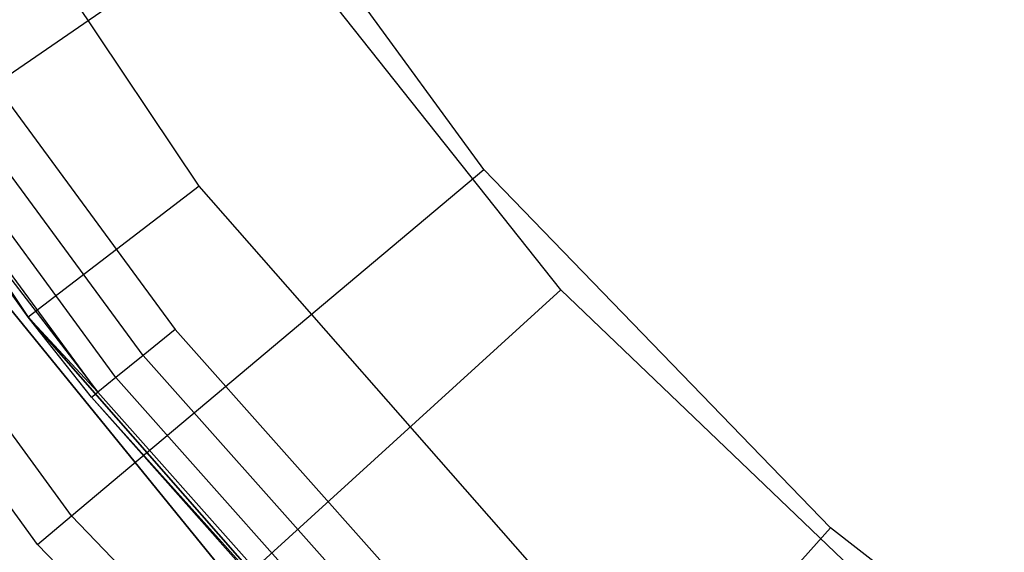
# Model space of a CAD drawing. Extents: x -91 to 92, y -91 to 92.
# Tile 67 of 256: x -29.49 to -20.35, y -24.49 to -19.55. Entities that reach past the tile are written whole.
import ezdxf

# ---------------------------------------------------------------- set-up
doc = ezdxf.new("R2010")
doc.units = 0
doc.header["$LTSCALE"] = 25.4
doc.layers.get('0').update_dxf_attribs({"linetype": 'CONTINUOUS'})

# ---------------------------------------------------------------- blocks, each defined once
blk = doc.blocks.new('NL2500012258_STL_2')
at = {"color": 0}
for p, q in [((67.0589, -21.3667, 177.5), (64.3333, -17.6235, 177.5)), ((67.0589, -21.3667, 177.5), (64.3333, -17.6235, 177.5)), ((64.416, -21.5197, 147.1823), (61.8471, -17.675, 147.1823)), ((64.416, -21.5197, 147.1823), (61.8471, -17.675, 147.1823)), ((60.115, -18.675, 153.1145), (62.8293, -22.7372, 153.1145)), ((60.115, -18.675, 153.1145), (62.8293, -22.7372, 153.1145)), ((60.115, -18.675, 149.1823), (62.8293, -22.7372, 149.1823)), ((62.8293, -22.7372, 152.8822), (60.115, -18.675, 152.8822)), ((62.8293, -22.7372, 152.8822), (60.115, -18.675, 152.8822)), ((60.115, -18.675, 149.1823), (62.8293, -22.7372, 149.1823)), ((64.9447, -18.9141, 179), (60.0039, -22.3092, 173.0052)), ((64.9447, -18.9141, 179), (60.0039, -22.3092, 173.0052)), ((67.7756, -22.4848, 179), (64.9447, -18.9141, 179)), ((67.7756, -22.4848, 179), (64.9447, -18.9141, 179)), ((62.1781, -20.1063, 164.1823), (64.1939, -22.8537, 164.1823)), ((62.1781, -20.1063, 164.1823), (64.1939, -22.8537, 164.1823)), ((63.2317, -24.5849, 172.4995), (60.0954, -20.2778, 172.4995)), ((63.2317, -24.5849, 172.4995), (60.0954, -20.2778, 172.4995)), ((63.8963, -23.0943, 164.1061), (61.8593, -20.318, 164.1061)), ((63.8963, -23.0943, 164.1061), (61.8593, -20.318, 164.1061)), ((62.9177, -24.8489, 149), (59.7478, -20.4955, 149)), ((62.9177, -24.8489, 149), (59.7478, -20.4955, 149)), ((63.6441, -23.2983, 163.8894), (61.589, -20.4974, 163.8894)), ((63.6441, -23.2983, 163.8894), (61.589, -20.4974, 163.8894)), ((63.4755, -23.4346, 163.5649), (61.4084, -20.6173, 163.5649)), ((63.4755, -23.4346, 163.5649), (61.4084, -20.6173, 163.5649)), ((62.8293, -22.7372, 153.1145), (61.345, -20.6594, 163.1823)), ((62.8293, -22.7372, 153.1145), (61.345, -20.6594, 163.1823)), ((62.8293, -22.7372, 163.1823), (61.345, -20.6594, 163.1823)), ((61.345, -20.6594, 163.1823), (63.4755, -23.4346, 163.5649)), ((61.345, -20.6594, 163.1823), (63.4755, -23.4346, 163.5649)), ((62.8293, -22.7372, 163.1823), (61.345, -20.6594, 163.1823)), ((63.2317, -24.5849, 172.4995), (67.0589, -21.3667, 177.5)), ((63.2317, -24.5849, 172.4995), (67.0589, -21.3667, 177.5)), ((70.2789, -24.6941, 177.5), (67.0589, -21.3667, 177.5)), ((70.2789, -24.6941, 177.5), (67.0589, -21.3667, 177.5)), ((64.416, -21.5197, 147.1823), (62.8293, -22.7372, 149.1823)), ((64.416, -21.5197, 147.1823), (62.8293, -22.7372, 149.1823)), ((67.4648, -24.9962, 147.1823), (64.416, -21.5197, 147.1823)), ((67.4648, -24.9962, 147.1823), (64.416, -21.5197, 147.1823)), ((61.8247, -21.6316, 183), (65.0547, -25.6019, 183)), ((65.0547, -25.6019, 185), (61.8247, -21.6316, 185)), ((65.0547, -25.6019, 185), (61.8247, -21.6316, 185)), ((61.8247, -21.6316, 183), (65.0547, -25.6019, 183)), ((67.7756, -22.4848, 179), (63.3432, -26.521, 173.0052)), ((67.7756, -22.4848, 179), (63.3432, -26.521, 173.0052)), ((71.0664, -25.6368, 179), (67.7756, -22.4848, 179)), ((71.0664, -25.6368, 179), (67.7756, -22.4848, 179)), ((63.4163, -23.4824, 163.1823), (62.8293, -22.7372, 153.1145)), ((62.8293, -22.7372, 153.1145), (66.0506, -26.4104, 153.1145)), ((62.8293, -22.7372, 153.1145), (62.8293, -22.7372, 163.1823)), ((62.8293, -22.7372, 153.1145), (62.8293, -22.7372, 163.1823)), ((63.4163, -23.4824, 163.1823), (62.8293, -22.7372, 153.1145)), ((63.4163, -23.4824, 163.1823), (62.8293, -22.7372, 163.1823)), ((62.8293, -22.7372, 153.1145), (66.0506, -26.4104, 153.1145)), ((62.8293, -22.7372, 163.1823), (63.4755, -23.4346, 163.5649)), ((63.4163, -23.4824, 163.1823), (62.8293, -22.7372, 163.1823)), ((62.8293, -22.7372, 163.1823), (63.4755, -23.4346, 163.5649)), ((62.8293, -22.7372, 149.1823), (62.8293, -22.7372, 152.8822)), ((62.8293, -22.7372, 149.1823), (66.0506, -26.4104, 149.1823)), ((66.0506, -26.4104, 152.8822), (62.8293, -22.7372, 152.8822)), ((62.8293, -22.7372, 149.1823), (62.8293, -22.7372, 152.8822)), ((66.0506, -26.4104, 152.8822), (62.8293, -22.7372, 152.8822)), ((62.8293, -22.7372, 149.1823), (66.0506, -26.4104, 149.1823)), ((64.1939, -22.8537, 164.1823), (63.8963, -23.0943, 164.1061)), ((64.1939, -22.8537, 164.1823), (63.8963, -23.0943, 164.1061)), ((64.1939, -22.8537, 164.1823), (66.4582, -25.4003, 164.1823)), ((64.1939, -22.8537, 164.1823), (66.4582, -25.4003, 164.1823)), ((63.8963, -23.0943, 164.1061), (63.6441, -23.2983, 163.8894)), ((63.8963, -23.0943, 164.1061), (63.6441, -23.2983, 163.8894)), ((66.1844, -25.6677, 164.1061), (63.8963, -23.0943, 164.1061)), ((66.1844, -25.6677, 164.1061), (63.8963, -23.0943, 164.1061)), ((63.6441, -23.2983, 163.8894), (63.4755, -23.4346, 163.5649)), ((63.6441, -23.2983, 163.8894), (63.4755, -23.4346, 163.5649)), ((65.9524, -25.8944, 163.8894), (63.6441, -23.2983, 163.8894)), ((65.9524, -25.8944, 163.8894), (63.6441, -23.2983, 163.8894)), ((63.4163, -23.4824, 163.1823), (63.4755, -23.4346, 163.5649)), ((63.4163, -23.4824, 163.1823), (63.4755, -23.4346, 163.5649)), ((65.7429, -26.099, 163.1823), (63.4163, -23.4824, 163.1823)), ((63.4163, -23.4824, 163.1823), (66.0506, -26.4104, 153.1145)), ((63.4163, -23.4824, 163.1823), (66.0506, -26.4104, 153.1145)), ((65.7429, -26.099, 163.1823), (63.4163, -23.4824, 163.1823)), ((65.7973, -26.0458, 163.5649), (63.4755, -23.4346, 163.5649)), ((65.7973, -26.0458, 163.5649), (63.4755, -23.4346, 163.5649)), ((62.9177, -24.8489, 149), (63.2317, -24.5849, 172.4995)), ((62.9177, -24.8489, 149), (63.2317, -24.5849, 172.4995)), ((66.9368, -28.4137, 172.4995), (63.2317, -24.5849, 172.4995)), ((66.9368, -28.4137, 172.4995), (63.2317, -24.5849, 172.4995)), ((66.9368, -28.4137, 172.4995), (70.2789, -24.6941, 177.5)), ((66.9368, -28.4137, 172.4995), (70.2789, -24.6941, 177.5)), ((73.9307, -27.541, 177.5), (70.2789, -24.6941, 177.5)), ((73.9307, -27.541, 177.5), (70.2789, -24.6941, 177.5)), ((66.6627, -28.7188, 149), (62.9177, -24.8489, 149)), ((66.6627, -28.7188, 149), (62.9177, -24.8489, 149))]:
    blk.add_line(p, q, dxfattribs=at)

msp = doc.modelspace()

# ---------------------------------------------------------------- block references
at = {"color": 0}
msp.add_blockref('NL2500012258_STL_2', (-92.2434, 0.4282, -1717), dxfattribs=at)

doc.saveas('drawing.dxf')
